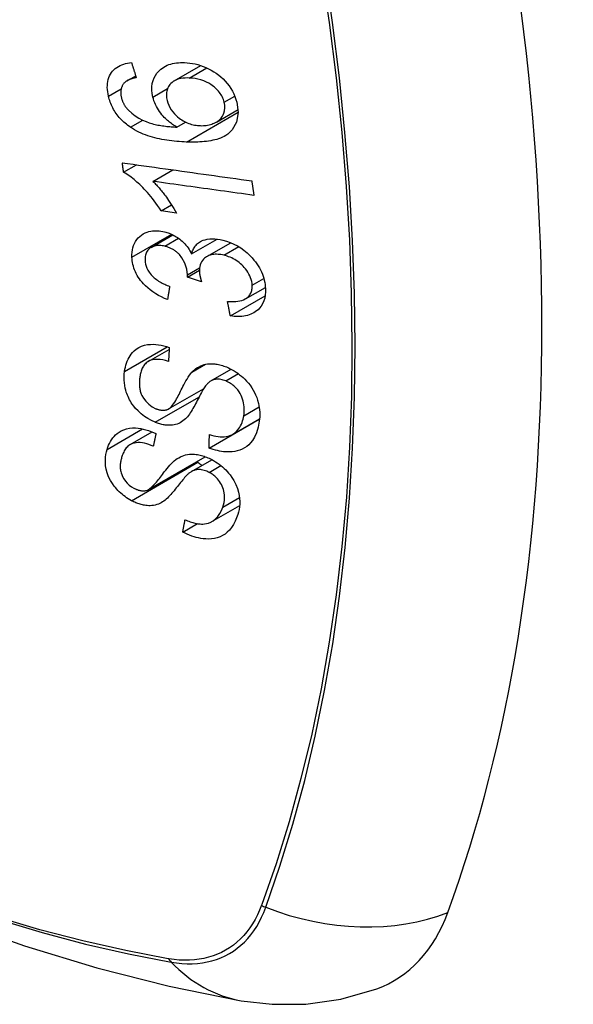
# Model space of a CAD drawing. Header units: inches. Extents: x 481 to 566.6, y 187.4 to 263.9.
# Tile 54 of 132: x 516.177 to 516.479, y 235.423 to 235.961. Entities that reach past the tile are written whole.
import ezdxf

# ---------------------------------------------------------------- set-up
doc = ezdxf.new("R2010")
doc.units = ezdxf.units.IN
doc.header["$MEASUREMENT"] = 0
doc.layers.add('Visible Edges(ANSI)', color=7, linetype='Continuous', lineweight=25)
doc.layers.add('Visible Tangent Edges(ANSI)', color=7, linetype='Continuous', lineweight=25)

msp = doc.modelspace()

# ---------------------------------------------------------------- linework, layer by layer
at = {"layer": 'Visible Edges(ANSI)'}
for p, q in [((516.26113, 235.92769), (516.27564, 235.93606)), ((516.23534, 235.92781), (516.24005, 235.93053)), ((516.2842, 235.90525), (516.29599, 235.91206)), ((516.26259, 235.90246), (516.26732, 235.90519)), ((516.23346, 235.87783), (516.2405, 235.8819)), ((516.2495, 235.87283), (516.26039, 235.87912)), ((516.25395, 235.85667), (516.25968, 235.85998)), ((516.26235, 235.85552), (516.25395, 235.85667)), ((516.24853, 235.83677), (516.26039, 235.84362)), ((516.2706, 235.83319), (516.28459, 235.84127)), ((516.27888, 235.83171), (516.29205, 235.83931)), ((516.26835, 235.82059), (516.27483, 235.82433)), ((516.27607, 235.81795), (516.26835, 235.82059)), ((516.30006, 235.80867), (516.31092, 235.81493)), ((516.29178, 235.79932), (516.31077, 235.81028)), ((516.24689, 235.77446), (516.25835, 235.78107)), ((516.28119, 235.76384), (516.29226, 235.77024)), ((516.25801, 235.7485), (516.27717, 235.75956)), ((516.28013, 235.72717), (516.30759, 235.74302)), ((516.29296, 235.7346), (516.30772, 235.74312)), ((516.30759, 235.74302), (516.30759, 235.74305)), ((516.3077, 235.74295), (516.30759, 235.74302)), ((516.23709, 235.72907), (516.24906, 235.73598)), ((516.24703, 235.70451), (516.2781, 235.72245)), ((516.27052, 235.71432), (516.28175, 235.7208)), ((516.28172, 235.68709), (516.29687, 235.69583)), ((516.26577, 235.68122), (516.27383, 235.68588))]:
    msp.add_line(p, q, dxfattribs=at)
at = {"layer": 'Visible Edges(ANSI)', "flags": 128}
for points in [[(516.22522, 235.91935), (516.22496, 235.92055), (516.22476, 235.92174), (516.22463, 235.92292), (516.22456, 235.92409), (516.22457, 235.92524), (516.22465, 235.92637), (516.22482, 235.92746), (516.22506, 235.92852), (516.22539, 235.92952), (516.22579, 235.93048), (516.22627, 235.93139), (516.22683, 235.93226), (516.22746, 235.93306), (516.22816, 235.9338), (516.22891, 235.93448), (516.22973, 235.93508), (516.23061, 235.93563), (516.23153, 235.9361), (516.2325, 235.93651), (516.2335, 235.93686), (516.23453, 235.93715), (516.23559, 235.93737), (516.23668, 235.93755), (516.23779, 235.93768)], [(516.23779, 235.93768), (516.23789, 235.93734), (516.238, 235.937), (516.23811, 235.93666), (516.23822, 235.93631), (516.23832, 235.93597), (516.23843, 235.93563), (516.23854, 235.93529), (516.23864, 235.93495), (516.23875, 235.93461), (516.23886, 235.93427), (516.23897, 235.93393), (516.23907, 235.93359), (516.23918, 235.93325), (516.23929, 235.93291), (516.2394, 235.93257), (516.2395, 235.93223), (516.23961, 235.93189), (516.23972, 235.93155), (516.23983, 235.93121), (516.23994, 235.93087), (516.24004, 235.93053), (516.24015, 235.93019), (516.24026, 235.92985), (516.24037, 235.92951)], [(516.24943, 235.91888), (516.24905, 235.92078), (516.24887, 235.92265), (516.24889, 235.92448), (516.24912, 235.92623), (516.24956, 235.9279), (516.25017, 235.92943), (516.2509, 235.93074), (516.25166, 235.93184), (516.2524, 235.93273), (516.2531, 235.93345), (516.25384, 235.93412), (516.25463, 235.93473), (516.25546, 235.93528), (516.25634, 235.93577), (516.25726, 235.93621), (516.25823, 235.93659), (516.25922, 235.93691), (516.26024, 235.93718), (516.26129, 235.93739), (516.26236, 235.93755), (516.26345, 235.93766), (516.26456, 235.93772), (516.26568, 235.93774), (516.26681, 235.93771)], [(516.26681, 235.93771), (516.26824, 235.93762), (516.26967, 235.93747), (516.27111, 235.93724), (516.27256, 235.93694), (516.27401, 235.93657), (516.27547, 235.93612), (516.27695, 235.93559), (516.27842, 235.93498), (516.27989, 235.9343), (516.28133, 235.93355), (516.28273, 235.93273), (516.28409, 235.93184), (516.2854, 235.93088), (516.28666, 235.92985), (516.28786, 235.92874), (516.28901, 235.92756), (516.2901, 235.92631), (516.29112, 235.92499), (516.29206, 235.92359), (516.29292, 235.92213), (516.29367, 235.92064), (516.29431, 235.91914), (516.29485, 235.91762), (516.29528, 235.91609)], [(516.24037, 235.92951), (516.24007, 235.92945), (516.23977, 235.92939), (516.23947, 235.92932), (516.23917, 235.92925), (516.23887, 235.92917), (516.23857, 235.92909), (516.23827, 235.92901), (516.23797, 235.92892), (516.23768, 235.92882), (516.23738, 235.92872), (516.2371, 235.92862), (516.23681, 235.92851), (516.23654, 235.9284), (516.23626, 235.92828), (516.236, 235.92815), (516.23573, 235.92802), (516.23548, 235.92789), (516.23523, 235.92774), (516.23498, 235.92759), (516.23474, 235.92743), (516.23451, 235.92726), (516.23428, 235.92708), (516.23407, 235.92689), (516.23387, 235.92669)], [(516.26936, 235.92928), (516.26819, 235.9293), (516.26703, 235.92926), (516.26589, 235.92916), (516.26478, 235.92899), (516.26371, 235.92874), (516.26268, 235.92841), (516.26171, 235.928), (516.2608, 235.92749), (516.25998, 235.9269), (516.25931, 235.9263), (516.25876, 235.92569), (516.25832, 235.92511), (516.25797, 235.92456), (516.25766, 235.92397), (516.2574, 235.92336), (516.25719, 235.92272), (516.25702, 235.92206), (516.25691, 235.92137), (516.25685, 235.92066), (516.25684, 235.91994), (516.25687, 235.9192), (516.25695, 235.91845), (516.25708, 235.9177), (516.25725, 235.91694)], [(516.23387, 235.92669), (516.23365, 235.92643), (516.23345, 235.92616), (516.23325, 235.92589), (516.23307, 235.92561), (516.2329, 235.92532), (516.23274, 235.92502), (516.23259, 235.92471), (516.23245, 235.9244), (516.23233, 235.92408), (516.23223, 235.92375), (516.23214, 235.92342), (516.23206, 235.92308), (516.232, 235.92273), (516.23195, 235.92238), (516.23191, 235.92202), (516.23189, 235.92165), (516.23188, 235.92128), (516.23189, 235.92091), (516.23191, 235.92053), (516.23195, 235.92014), (516.232, 235.91976), (516.23206, 235.91937), (516.23214, 235.91898), (516.23223, 235.9186)], [(516.28844, 235.91613), (516.28825, 235.91682), (516.28802, 235.9175), (516.28775, 235.91818), (516.28744, 235.91885), (516.28709, 235.91951), (516.28671, 235.92017), (516.28628, 235.92081), (516.28582, 235.92143), (516.28533, 235.92203), (516.28481, 235.92262), (516.28426, 235.92317), (516.28369, 235.92371), (516.2831, 235.92423), (516.2825, 235.92472), (516.28187, 235.9252), (516.28107, 235.92576), (516.28003, 235.92639), (516.27877, 235.92706), (516.27729, 235.92771), (516.2757, 235.92826), (516.2741, 235.92868), (516.27251, 235.92899), (516.27093, 235.92918), (516.26936, 235.92928)], [(516.23713, 235.90238), (516.23639, 235.9029), (516.23567, 235.90344), (516.23495, 235.904), (516.23426, 235.90458), (516.23358, 235.90518), (516.23291, 235.9058), (516.23227, 235.90645), (516.23164, 235.90711), (516.23105, 235.90778), (516.23047, 235.90848), (516.22993, 235.90918), (516.2294, 235.90991), (516.2289, 235.91065), (516.22843, 235.91141), (516.22799, 235.91217), (516.22757, 235.91295), (516.22718, 235.91373), (516.22682, 235.91452), (516.22649, 235.91532), (516.22619, 235.91612), (516.22591, 235.91692), (516.22565, 235.91773), (516.22543, 235.91854), (516.22522, 235.91935)], [(516.23223, 235.9186), (516.2323, 235.91829), (516.23239, 235.91798), (516.23248, 235.91767), (516.23258, 235.91736), (516.23269, 235.91705), (516.2328, 235.91674), (516.23293, 235.91644), (516.23306, 235.91614), (516.23319, 235.91583), (516.23334, 235.91553), (516.23349, 235.91523), (516.23366, 235.91494), (516.23383, 235.91464), (516.234, 235.91436), (516.23419, 235.91407), (516.23438, 235.91379), (516.23457, 235.91351), (516.23477, 235.91324), (516.23498, 235.91297), (516.2352, 235.9127), (516.23542, 235.91244), (516.23565, 235.91218), (516.23589, 235.91193), (516.23613, 235.91168)], [(516.26259, 235.90246), (516.26199, 235.90281), (516.26139, 235.90317), (516.2608, 235.90355), (516.26021, 235.90394), (516.25964, 235.90435), (516.25907, 235.90476), (516.25851, 235.90519), (516.25796, 235.90564), (516.25742, 235.9061), (516.25686, 235.90661), (516.25627, 235.90717), (516.25567, 235.90778), (516.25504, 235.90846), (516.25441, 235.90921), (516.25377, 235.91002), (516.25312, 235.91091), (516.25249, 235.91186), (516.2519, 235.91282), (516.25136, 235.9138), (516.25087, 235.9148), (516.25043, 235.91581), (516.25004, 235.91683), (516.24971, 235.91785), (516.24943, 235.91888)], [(516.25725, 235.91694), (516.25762, 235.91566), (516.25812, 235.91438), (516.25873, 235.91314), (516.25945, 235.91195), (516.26029, 235.91079), (516.2612, 235.90973), (516.26211, 235.90881), (516.26298, 235.90804), (516.26375, 235.90741), (516.26446, 235.90688), (516.26519, 235.90639), (516.26593, 235.90593), (516.26669, 235.90551), (516.26747, 235.90512), (516.26825, 235.90477), (516.26905, 235.90446), (516.26985, 235.90419), (516.27064, 235.90396), (516.27144, 235.90376), (516.27224, 235.9036), (516.27304, 235.90347), (516.27383, 235.90338), (516.27462, 235.90331), (516.2754, 235.90327)], [(516.29528, 235.91609), (516.29606, 235.91036), (516.2952, 235.90514), (516.29278, 235.90089), (516.29034, 235.89857), (516.28933, 235.8979), (516.2884, 235.89737), (516.28743, 235.8969), (516.28642, 235.89648), (516.28538, 235.89611), (516.28432, 235.89578), (516.28324, 235.8955), (516.28215, 235.89525), (516.28103, 235.89503), (516.27989, 235.89484), (516.27873, 235.89468), (516.27755, 235.89455), (516.27636, 235.89445), (516.27516, 235.89437), (516.27395, 235.89431), (516.27274, 235.89427), (516.27152, 235.89425), (516.27031, 235.89426), (516.2691, 235.89427), (516.2679, 235.89431)], [(516.2754, 235.90327), (516.27622, 235.90325), (516.27703, 235.90328), (516.27782, 235.90333), (516.2786, 235.90342), (516.27937, 235.90354), (516.28012, 235.90369), (516.28086, 235.90388), (516.28158, 235.9041), (516.28229, 235.90435), (516.28298, 235.90464), (516.28366, 235.90496), (516.28433, 235.90533), (516.28497, 235.90574), (516.28558, 235.9062), (516.28615, 235.90671), (516.28668, 235.90727), (516.28715, 235.90787), (516.28757, 235.90852), (516.28793, 235.90921), (516.2883, 235.91015), (516.28863, 235.91141), (516.2888, 235.91292), (516.28874, 235.9145), (516.28844, 235.91613)], [(516.23613, 235.91168), (516.23788, 235.91005), (516.23978, 235.90861), (516.24178, 235.90736), (516.24385, 235.90629), (516.24579, 235.90545), (516.24748, 235.90483), (516.24886, 235.9044), (516.24983, 235.90414), (516.25062, 235.90394), (516.25141, 235.90377), (516.2522, 235.9036), (516.25301, 235.90345), (516.25382, 235.90331), (516.25463, 235.90319), (516.25545, 235.90307), (516.25626, 235.90297), (516.25707, 235.90287), (516.25788, 235.90279), (516.25869, 235.90271), (516.25949, 235.90265), (516.26028, 235.90259), (516.26106, 235.90254), (516.26183, 235.90249), (516.26259, 235.90246)], [(516.2679, 235.89431), (516.26655, 235.89436), (516.2652, 235.89443), (516.26385, 235.89452), (516.26249, 235.89463), (516.26113, 235.89475), (516.25978, 235.8949), (516.25843, 235.89507), (516.25708, 235.89526), (516.25574, 235.89548), (516.25441, 235.89572), (516.25308, 235.89598), (516.25177, 235.89628), (516.25047, 235.8966), (516.24919, 235.89694), (516.24792, 235.89732), (516.24666, 235.89773), (516.24543, 235.89817), (516.24421, 235.89864), (516.243, 235.89915), (516.24179, 235.8997), (516.2406, 235.9003), (516.23943, 235.90094), (516.23827, 235.90164), (516.23713, 235.90238)], [(516.23273, 235.88298), (516.23565, 235.88257), (516.23859, 235.88216), (516.24153, 235.88175), (516.24447, 235.88134), (516.24742, 235.88093), (516.25037, 235.88052), (516.25333, 235.8801), (516.25629, 235.87969), (516.25925, 235.87928), (516.26222, 235.87886), (516.26518, 235.87845), (516.26814, 235.87804), (516.27111, 235.87762), (516.27407, 235.87721), (516.27703, 235.8768), (516.27998, 235.87639), (516.28293, 235.87597), (516.28588, 235.87556), (516.28883, 235.87515), (516.29176, 235.87474), (516.29469, 235.87434), (516.29762, 235.87393), (516.30053, 235.87352), (516.30344, 235.87312)], [(516.23346, 235.87783), (516.23342, 235.87804), (516.23339, 235.87826), (516.23336, 235.87847), (516.23333, 235.87868), (516.2333, 235.8789), (516.23327, 235.87911), (516.23324, 235.87933), (516.23321, 235.87954), (516.23318, 235.87976), (516.23315, 235.87997), (516.23312, 235.88019), (516.23309, 235.8804), (516.23306, 235.88062), (516.23303, 235.88083), (516.233, 235.88105), (516.23297, 235.88126), (516.23294, 235.88148), (516.23291, 235.88169), (516.23288, 235.88191), (516.23285, 235.88212), (516.23282, 235.88234), (516.23279, 235.88255), (516.23276, 235.88277), (516.23273, 235.88298)], [(516.25395, 235.85667), (516.253, 235.85816), (516.25205, 235.85957), (516.2511, 235.86092), (516.25016, 235.86221), (516.24923, 235.86343), (516.2483, 235.86458), (516.24738, 235.86568), (516.24648, 235.86672), (516.24559, 235.8677), (516.24473, 235.86862), (516.24388, 235.86949), (516.24305, 235.87031), (516.24225, 235.87108), (516.24147, 235.87181), (516.24073, 235.87248), (516.23997, 235.87315), (516.2392, 235.8738), (516.23842, 235.87444), (516.23762, 235.87506), (516.23681, 235.87567), (516.23598, 235.87625), (516.23515, 235.8768), (516.23431, 235.87733), (516.23346, 235.87783)], [(516.30465, 235.86518), (516.30237, 235.8655), (516.30008, 235.86582), (516.29779, 235.86613), (516.2955, 235.86645), (516.29321, 235.86677), (516.29091, 235.86709), (516.28861, 235.86741), (516.28631, 235.86772), (516.28401, 235.86804), (516.28171, 235.86836), (516.2794, 235.86868), (516.2771, 235.869), (516.27479, 235.86932), (516.27249, 235.86964), (516.27018, 235.86996), (516.26788, 235.87028), (516.26557, 235.8706), (516.26327, 235.87092), (516.26097, 235.87124), (516.25867, 235.87156), (516.25637, 235.87188), (516.25408, 235.8722), (516.25179, 235.87251), (516.2495, 235.87283)], [(516.2495, 235.87283), (516.24999, 235.87235), (516.25047, 235.87186), (516.25095, 235.87136), (516.25142, 235.87085), (516.25188, 235.87034), (516.25235, 235.86981), (516.2528, 235.86929), (516.25325, 235.86875), (516.25369, 235.86822), (516.25413, 235.86768), (516.25456, 235.86714), (516.25498, 235.8666), (516.25539, 235.86606), (516.2558, 235.86552), (516.25626, 235.8649), (516.2568, 235.86416), (516.25741, 235.86332), (516.25807, 235.86237), (516.25878, 235.86135), (516.2595, 235.86026), (516.26024, 235.85912), (516.26097, 235.85794), (516.26167, 235.85673), (516.26235, 235.85552)], [(516.30344, 235.87312), (516.30349, 235.87279), (516.30354, 235.87246), (516.30359, 235.87213), (516.30364, 235.87179), (516.30369, 235.87146), (516.30374, 235.87113), (516.30379, 235.8708), (516.30384, 235.87047), (516.30389, 235.87014), (516.30394, 235.86981), (516.30399, 235.86948), (516.30404, 235.86915), (516.30409, 235.86882), (516.30414, 235.86849), (516.30419, 235.86816), (516.30424, 235.86783), (516.30429, 235.8675), (516.30434, 235.86716), (516.3044, 235.86683), (516.30445, 235.8665), (516.3045, 235.86617), (516.30455, 235.86584), (516.3046, 235.86551), (516.30465, 235.86518)], [(516.23799, 235.83139), (516.23797, 235.83274), (516.23806, 235.83407), (516.23824, 235.83535), (516.23852, 235.83659), (516.2389, 235.83778), (516.23939, 235.83892), (516.23997, 235.84), (516.24065, 235.841), (516.24141, 235.84193), (516.24226, 235.84277), (516.2432, 235.84352), (516.24423, 235.84416), (516.24527, 235.84468), (516.24631, 235.84507), (516.24732, 235.84537), (516.24829, 235.84558), (516.2492, 235.84572), (516.25011, 235.84581), (516.25102, 235.84585), (516.25195, 235.84584), (516.25289, 235.84578), (516.25385, 235.84567), (516.25481, 235.84551), (516.25579, 235.8453)], [(516.25579, 235.8453), (516.25645, 235.84513), (516.2571, 235.84494), (516.25776, 235.84472), (516.25841, 235.84449), (516.25906, 235.84423), (516.2597, 235.84395), (516.26034, 235.84364), (516.26097, 235.84331), (516.2616, 235.84296), (516.26221, 235.84259), (516.26283, 235.84218), (516.26348, 235.84174), (516.26414, 235.84124), (516.26481, 235.84069), (516.26549, 235.8401), (516.26617, 235.83944), (516.26684, 235.83873), (516.26749, 235.83799), (516.2681, 235.83723), (516.26867, 235.83646), (516.2692, 235.83566), (516.2697, 235.83485), (516.27017, 235.83403), (516.2706, 235.83319)], [(516.2706, 235.83319), (516.27076, 235.8338), (516.27094, 235.83439), (516.27116, 235.83496), (516.27139, 235.83552), (516.27166, 235.83606), (516.27195, 235.83658), (516.27228, 235.83709), (516.27264, 235.83757), (516.27302, 235.83803), (516.27344, 235.83846), (516.27388, 235.83886), (516.27435, 235.83923), (516.27485, 235.83958), (516.2754, 235.83991), (516.2761, 235.84027), (516.27696, 235.84063), (516.27798, 235.84095), (516.27918, 235.84122), (516.28053, 235.84139), (516.28192, 235.84144), (516.28335, 235.84139), (516.2848, 235.84124), (516.28627, 235.841), (516.28775, 235.84068)], [(516.28775, 235.84068), (516.28974, 235.84014), (516.29172, 235.83944), (516.29368, 235.8386), (516.2956, 235.8376), (516.29745, 235.83646), (516.29923, 235.83518), (516.3009, 235.8338), (516.30237, 235.83242), (516.30363, 235.83109), (516.30469, 235.82987), (516.30554, 235.8288), (516.3063, 235.82775), (516.30701, 235.82668), (516.30766, 235.82559), (516.30826, 235.82448), (516.30879, 235.82335), (516.30927, 235.82222), (516.30969, 235.82108), (516.31004, 235.81994), (516.31033, 235.8188), (516.31057, 235.81767), (516.31075, 235.81653), (516.31088, 235.81541), (516.31095, 235.81429)], [(516.25592, 235.8374), (516.25519, 235.83756), (516.25446, 235.83769), (516.25373, 235.83777), (516.25302, 235.83781), (516.25231, 235.83781), (516.25163, 235.83776), (516.25097, 235.83766), (516.25033, 235.83752), (516.24971, 235.83732), (516.24912, 235.83708), (516.24856, 235.83679), (516.24803, 235.83646), (516.24753, 235.83608), (516.24708, 235.83566), (516.24668, 235.83521), (516.24632, 235.83473), (516.24601, 235.8342), (516.24575, 235.83365), (516.24554, 235.83306), (516.24538, 235.83245), (516.24526, 235.83182), (516.24519, 235.83117), (516.24516, 235.8305), (516.24518, 235.82982)], [(516.2684, 235.8218), (516.26795, 235.82496), (516.26686, 235.82812), (516.26525, 235.83105), (516.26393, 235.8328), (516.26343, 235.83334), (516.2631, 235.83367), (516.26276, 235.83399), (516.26241, 235.83429), (516.26205, 235.83458), (516.26168, 235.83485), (516.2613, 235.83512), (516.26091, 235.83537), (516.26051, 235.83561), (516.26011, 235.83584), (516.2597, 235.83605), (516.25929, 235.83625), (516.25887, 235.83643), (516.25846, 235.83661), (516.25804, 235.83677), (516.25761, 235.83692), (516.25719, 235.83706), (516.25677, 235.83718), (516.25634, 235.8373), (516.25592, 235.8374)], [(516.28822, 235.83248), (516.28742, 235.83266), (516.28663, 235.8328), (516.28584, 235.83291), (516.28506, 235.83297), (516.28429, 235.833), (516.28354, 235.83299), (516.28279, 235.83294), (516.28206, 235.83284), (516.28136, 235.83269), (516.28068, 235.8325), (516.28003, 235.83227), (516.27941, 235.83199), (516.27882, 235.83167), (516.27823, 235.83129), (516.27763, 235.83084), (516.27705, 235.83029), (516.27649, 235.82965), (516.276, 235.82892), (516.27559, 235.82814), (516.27528, 235.8273), (516.27504, 235.82641), (516.2749, 235.82549), (516.27483, 235.82453), (516.27484, 235.82355)], [(516.25745, 235.80824), (516.25581, 235.80893), (516.25418, 235.80969), (516.25257, 235.81052), (516.251, 235.81143), (516.24947, 235.81243), (516.24798, 235.81351), (516.24661, 235.81463), (516.24542, 235.81573), (516.24439, 235.81678), (516.24351, 235.81778), (516.24276, 235.8187), (516.24208, 235.81962), (516.24146, 235.82055), (516.24088, 235.8215), (516.24035, 235.82247), (516.23988, 235.82346), (516.23946, 235.82445), (516.23909, 235.82544), (516.23878, 235.82644), (516.23852, 235.82744), (516.23832, 235.82843), (516.23816, 235.82943), (516.23805, 235.83041), (516.23799, 235.83139)], [(516.24518, 235.82982), (516.24527, 235.82873), (516.24548, 235.82761), (516.24579, 235.8265), (516.24622, 235.8254), (516.24678, 235.82431), (516.24739, 235.82332), (516.24801, 235.82248), (516.24859, 235.82179), (516.2491, 235.82123), (516.24963, 235.8207), (516.25019, 235.8202), (516.25076, 235.81972), (516.25136, 235.81926), (516.25197, 235.81882), (516.2526, 235.8184), (516.25324, 235.81801), (516.2539, 235.81763), (516.25456, 235.81727), (516.25523, 235.81693), (516.25591, 235.81661), (516.25659, 235.81631), (516.25727, 235.81602), (516.25795, 235.81575), (516.25863, 235.81549)], [(516.3037, 235.81606), (516.30362, 235.81708), (516.30346, 235.81811), (516.30321, 235.81914), (516.30287, 235.82018), (516.30246, 235.82119), (516.30196, 235.8222), (516.30137, 235.8232), (516.30073, 235.82414), (516.30005, 235.82502), (516.29937, 235.82582), (516.29869, 235.82654), (516.29801, 235.82722), (516.29729, 235.82786), (516.29656, 235.82847), (516.2958, 235.82904), (516.29501, 235.82959), (516.29419, 235.83009), (516.29336, 235.83055), (516.29252, 235.83098), (516.29168, 235.83135), (516.29082, 235.83169), (516.28996, 235.83199), (516.28909, 235.83225), (516.28822, 235.83248)], [(516.26835, 235.82059), (516.26835, 235.82064), (516.26836, 235.82069), (516.26836, 235.82074), (516.26837, 235.82079), (516.26837, 235.82084), (516.26837, 235.82089), (516.26838, 235.82094), (516.26838, 235.82099), (516.26838, 235.82104), (516.26839, 235.82109), (516.26839, 235.82114), (516.26839, 235.82119), (516.26839, 235.82124), (516.2684, 235.8213), (516.2684, 235.82134), (516.2684, 235.82139), (516.2684, 235.82144), (516.2684, 235.82149), (516.2684, 235.82154), (516.2684, 235.82159), (516.2684, 235.82165), (516.2684, 235.8217), (516.2684, 235.82175), (516.2684, 235.8218)], [(516.27484, 235.82355), (516.27486, 235.82333), (516.27487, 235.82311), (516.2749, 235.82288), (516.27492, 235.82266), (516.27495, 235.82243), (516.27499, 235.8222), (516.27502, 235.82197), (516.27507, 235.82174), (516.27511, 235.8215), (516.27516, 235.82127), (516.27521, 235.82103), (516.27526, 235.82079), (516.27532, 235.82055), (516.27538, 235.82031), (516.27544, 235.82007), (516.27551, 235.81983), (516.27557, 235.81959), (516.27564, 235.81935), (516.27571, 235.81912), (516.27578, 235.81888), (516.27585, 235.81864), (516.27592, 235.81841), (516.276, 235.81818), (516.27607, 235.81795)], [(516.25863, 235.81549), (516.25858, 235.81519), (516.25853, 235.81489), (516.25848, 235.81458), (516.25843, 235.81428), (516.25838, 235.81398), (516.25833, 235.81368), (516.25828, 235.81338), (516.25823, 235.81307), (516.25818, 235.81277), (516.25813, 235.81247), (516.25809, 235.81217), (516.25804, 235.81187), (516.25799, 235.81156), (516.25794, 235.81126), (516.25789, 235.81096), (516.25784, 235.81066), (516.25779, 235.81036), (516.25774, 235.81005), (516.25769, 235.80975), (516.25765, 235.80945), (516.2576, 235.80915), (516.25755, 235.80885), (516.2575, 235.80855), (516.25745, 235.80824)], [(516.29023, 235.80722), (516.29139, 235.80716), (516.29256, 235.80714), (516.29371, 235.80717), (516.29484, 235.80724), (516.29594, 235.80737), (516.29701, 235.80756), (516.29805, 235.80782), (516.29904, 235.80817), (516.29994, 235.8086), (516.30068, 235.80906), (516.30127, 235.80953), (516.30172, 235.80998), (516.30208, 235.81039), (516.3024, 235.81081), (516.30268, 235.81125), (516.30292, 235.81171), (516.30313, 235.81219), (516.30331, 235.81269), (516.30346, 235.81322), (516.30357, 235.81376), (516.30365, 235.81432), (516.3037, 235.81489), (516.30372, 235.81547), (516.3037, 235.81606)], [(516.31095, 235.81429), (516.31097, 235.8125), (516.31083, 235.81076), (516.31053, 235.80909), (516.31006, 235.8075), (516.3094, 235.80601), (516.3086, 235.80469), (516.30775, 235.80361), (516.30689, 235.80274), (516.30609, 235.80207), (516.30535, 235.80153), (516.30457, 235.80105), (516.30375, 235.80061), (516.3029, 235.80022), (516.30201, 235.79989), (516.30109, 235.7996), (516.30013, 235.79937), (516.29914, 235.7992), (516.29814, 235.79907), (516.29712, 235.799), (516.29608, 235.79897), (516.29502, 235.79899), (516.29395, 235.79906), (516.29287, 235.79917), (516.29178, 235.79932)], [(516.29178, 235.79932), (516.29171, 235.79965), (516.29165, 235.79998), (516.29158, 235.80031), (516.29152, 235.80063), (516.29145, 235.80096), (516.29139, 235.80129), (516.29132, 235.80162), (516.29126, 235.80195), (516.2912, 235.80228), (516.29113, 235.80261), (516.29107, 235.80294), (516.291, 235.80327), (516.29094, 235.8036), (516.29087, 235.80392), (516.29081, 235.80425), (516.29074, 235.80458), (516.29068, 235.80491), (516.29062, 235.80524), (516.29055, 235.80557), (516.29049, 235.8059), (516.29042, 235.80623), (516.29036, 235.80656), (516.2903, 235.80689), (516.29023, 235.80722)], [(516.23401, 235.76901), (516.2342, 235.77018), (516.23444, 235.77132), (516.23472, 235.77244), (516.23506, 235.77353), (516.23546, 235.7746), (516.23591, 235.77563), (516.23642, 235.77662), (516.23699, 235.77757), (516.23763, 235.77848), (516.23835, 235.77937), (516.23925, 235.78029), (516.24036, 235.78121), (516.24169, 235.78207), (516.24326, 235.7828), (516.24489, 235.78332), (516.24651, 235.78364), (516.24809, 235.7838), (516.24958, 235.78383), (516.25102, 235.78376), (516.25248, 235.78359), (516.25395, 235.78334), (516.25542, 235.78299), (516.25691, 235.78256), (516.25841, 235.78205)], [(516.25841, 235.78205), (516.25839, 235.78174), (516.25837, 235.78143), (516.25835, 235.78111), (516.25833, 235.7808), (516.25832, 235.78048), (516.2583, 235.78017), (516.25828, 235.77986), (516.25826, 235.77954), (516.25824, 235.77923), (516.25823, 235.77892), (516.25821, 235.7786), (516.25819, 235.77829), (516.25817, 235.77798), (516.25816, 235.77766), (516.25814, 235.77735), (516.25812, 235.77704), (516.2581, 235.77672), (516.25809, 235.77641), (516.25807, 235.7761), (516.25805, 235.77578), (516.25804, 235.77547), (516.25802, 235.77516), (516.258, 235.77484), (516.25799, 235.77453)], [(515.68352, 235.77587), (515.71932, 235.74171), (515.75569, 235.70895), (515.79257, 235.67763), (515.82992, 235.64782), (515.86768, 235.61955), (515.90581, 235.59289), (515.94427, 235.56789), (515.98301, 235.54458), (516.02198, 235.52303), (516.06114, 235.50328), (516.10045, 235.48537), (516.13987, 235.46936), (516.17934, 235.45529), (516.21884, 235.44323), (516.2583, 235.43321), (516.29768, 235.42531)], [(516.25799, 235.77453), (516.25643, 235.77497), (516.25488, 235.77531), (516.25335, 235.77553), (516.25185, 235.77562), (516.25041, 235.77555), (516.24905, 235.77531), (516.24786, 235.77493), (516.24693, 235.77448), (516.24626, 235.77405), (516.24578, 235.77366), (516.24534, 235.77325), (516.24494, 235.77281), (516.24457, 235.77234), (516.24424, 235.77185), (516.24393, 235.77133), (516.24366, 235.77079), (516.24341, 235.77024), (516.24319, 235.76967), (516.24299, 235.76908), (516.24281, 235.76848), (516.24266, 235.76788), (516.24253, 235.76726), (516.24241, 235.76664), (516.24231, 235.76602)], [(516.25078, 235.74122), (516.24874, 235.74213), (516.24676, 235.74323), (516.24484, 235.74449), (516.24303, 235.74591), (516.24136, 235.74742), (516.24001, 235.74884), (516.23897, 235.75008), (516.23822, 235.7511), (516.23766, 235.75192), (516.23716, 235.75274), (516.2367, 235.75356), (516.23628, 235.7544), (516.23589, 235.75524), (516.23554, 235.75608), (516.23523, 235.75693), (516.23494, 235.75778), (516.23466, 235.75877), (516.23437, 235.75993), (516.23411, 235.76125), (516.23391, 235.76273), (516.23378, 235.76433), (516.23376, 235.76592), (516.23384, 235.76748), (516.23401, 235.76901)], [(516.25771, 235.74834), (516.25832, 235.7487), (516.25894, 235.7492), (516.25956, 235.74983), (516.26018, 235.75056), (516.26078, 235.75138), (516.26136, 235.75224), (516.2619, 235.75312), (516.2624, 235.75398), (516.26286, 235.75482), (516.2633, 235.75565), (516.26372, 235.75648), (516.26414, 235.75731), (516.26455, 235.75815), (516.26498, 235.75901), (516.26541, 235.75989), (516.26588, 235.76081), (516.26637, 235.76176), (516.26691, 235.76275), (516.26749, 235.7638), (516.26811, 235.76486), (516.26877, 235.76591), (516.26943, 235.7669), (516.27011, 235.76781), (516.27078, 235.7686)], [(516.27078, 235.7686), (516.27147, 235.76929), (516.2722, 235.76995), (516.27298, 235.77056), (516.2738, 235.77112), (516.27467, 235.77162), (516.27558, 235.77207), (516.27654, 235.77245), (516.27752, 235.77275), (516.27846, 235.77296), (516.27937, 235.7731), (516.28023, 235.77318), (516.28105, 235.77321), (516.28181, 235.77321), (516.28251, 235.77317), (516.28321, 235.77311), (516.28391, 235.77302), (516.28462, 235.77291), (516.28532, 235.77277), (516.28603, 235.77261), (516.28674, 235.77242), (516.28745, 235.77221), (516.28817, 235.77198), (516.28888, 235.77173), (516.2896, 235.77145)], [(516.2896, 235.77145), (516.29068, 235.771), (516.29176, 235.77049), (516.29282, 235.76993), (516.29387, 235.76933), (516.29489, 235.76868), (516.29589, 235.76799), (516.29686, 235.76725), (516.2978, 235.76648), (516.29874, 235.76566), (516.29969, 235.76475), (516.30066, 235.76374), (516.30162, 235.76264), (516.30256, 235.76144), (516.30346, 235.76015), (516.30426, 235.75884), (516.30498, 235.75751), (516.30561, 235.75615), (516.30616, 235.75479), (516.30666, 235.75332), (516.30717, 235.75146), (516.30759, 235.74923), (516.30782, 235.74672), (516.3078, 235.74424), (516.30755, 235.74184)], [(516.24231, 235.76602), (516.24225, 235.76552), (516.24219, 235.76503), (516.24214, 235.76453), (516.2421, 235.76402), (516.24207, 235.76352), (516.24206, 235.76301), (516.24205, 235.76249), (516.24206, 235.76197), (516.24209, 235.76145), (516.24212, 235.76092), (516.24218, 235.76039), (516.24225, 235.75985), (516.24234, 235.75931), (516.24245, 235.75878), (516.24258, 235.75823), (516.24274, 235.75769), (516.24292, 235.75715), (516.24313, 235.75661), (516.24346, 235.75588), (516.24424, 235.75448), (516.24556, 235.7527), (516.24718, 235.75105), (516.24907, 235.74968), (516.2511, 235.74867)], [(516.28926, 235.76384), (516.28859, 235.76408), (516.28792, 235.7643), (516.28725, 235.76448), (516.28659, 235.76462), (516.28593, 235.76471), (516.28528, 235.76477), (516.28464, 235.76477), (516.28404, 235.76474), (516.2835, 235.76467), (516.28299, 235.76457), (516.28253, 235.76444), (516.2821, 235.76429), (516.2817, 235.76411), (516.28132, 235.76392), (516.28095, 235.7637), (516.2806, 235.76347), (516.28026, 235.76321), (516.27993, 235.76294), (516.27962, 235.76266), (516.27931, 235.76237), (516.27902, 235.76206), (516.27875, 235.76175), (516.27848, 235.76143), (516.27823, 235.76111)], [(516.29914, 235.74483), (516.29926, 235.74578), (516.29934, 235.74675), (516.29938, 235.74774), (516.29936, 235.74873), (516.2993, 235.74975), (516.29918, 235.75077), (516.29901, 235.7518), (516.29877, 235.75284), (516.29847, 235.75387), (516.29811, 235.75491), (516.29767, 235.75594), (516.29715, 235.75695), (516.29655, 235.75795), (516.29586, 235.75889), (516.29515, 235.75973), (516.29445, 235.76046), (516.29377, 235.76108), (516.29314, 235.7616), (516.29253, 235.76206), (516.2919, 235.76248), (516.29126, 235.76287), (516.29061, 235.76322), (516.28994, 235.76355), (516.28926, 235.76384)], [(516.27823, 235.76111), (516.2779, 235.76067), (516.27755, 235.76015), (516.27718, 235.75956), (516.2768, 235.7589), (516.27639, 235.75819), (516.27598, 235.75744), (516.27555, 235.75663), (516.2751, 235.7558), (516.27465, 235.75494), (516.27419, 235.75405), (516.27372, 235.75316), (516.27325, 235.75226), (516.27278, 235.75137), (516.2723, 235.75048), (516.27182, 235.74961), (516.27135, 235.74877), (516.27087, 235.74796), (516.2704, 235.74718), (516.2699, 235.74641), (516.26939, 235.74565), (516.26886, 235.74492), (516.26832, 235.74424), (516.26777, 235.74362), (516.26721, 235.74307)], [(516.2511, 235.74867), (516.2514, 235.74855), (516.25169, 235.74845), (516.25199, 235.74835), (516.25228, 235.74825), (516.25258, 235.74817), (516.25288, 235.74809), (516.25317, 235.74802), (516.25346, 235.74796), (516.25376, 235.74791), (516.25405, 235.74787), (516.25433, 235.74784), (516.25462, 235.74782), (516.2549, 235.74781), (516.25518, 235.74781), (516.25546, 235.74782), (516.25573, 235.74784), (516.25599, 235.74787), (516.25625, 235.74791), (516.25651, 235.74796), (516.25676, 235.74802), (516.257, 235.74808), (516.25724, 235.74816), (516.25748, 235.74825), (516.25771, 235.74834)], [(516.26721, 235.74307), (516.26656, 235.7425), (516.26588, 235.74196), (516.26515, 235.74147), (516.26439, 235.74103), (516.26358, 235.74064), (516.26274, 235.7403), (516.26185, 235.74003), (516.26099, 235.73983), (516.26016, 235.7397), (516.25937, 235.73963), (516.25864, 235.7396), (516.25797, 235.7396), (516.25736, 235.73963), (516.25677, 235.73968), (516.25618, 235.73975), (516.25559, 235.73983), (516.25499, 235.73994), (516.2544, 235.74007), (516.2538, 235.74021), (516.2532, 235.74038), (516.2526, 235.74056), (516.25199, 235.74076), (516.25139, 235.74098), (516.25078, 235.74122)], [(516.30755, 235.74184), (516.30691, 235.73854), (516.30598, 235.73548), (516.30491, 235.73306), (516.30383, 235.73126), (516.30282, 235.72996), (516.30184, 235.72895), (516.30076, 235.72804), (516.29958, 235.72725), (516.2983, 235.72657), (516.29692, 235.72601), (516.29552, 235.7256), (516.29414, 235.72531), (516.2928, 235.72514), (516.29152, 235.72506), (516.29034, 235.72505), (516.28922, 235.72509), (516.28811, 235.72518), (516.28698, 235.72533), (516.28585, 235.72552), (516.28472, 235.72576), (516.28358, 235.72605), (516.28243, 235.72638), (516.28128, 235.72675), (516.28013, 235.72717)], [(516.28036, 235.73455), (516.28153, 235.73422), (516.2827, 235.73393), (516.28388, 235.73368), (516.28505, 235.73349), (516.2862, 235.73336), (516.28733, 235.7333), (516.28843, 235.73332), (516.2895, 235.73342), (516.29055, 235.73362), (516.29158, 235.73395), (516.29259, 235.7344), (516.29354, 235.73496), (516.29439, 235.7356), (516.29516, 235.7363), (516.29583, 235.73703), (516.29642, 235.73777), (516.29694, 235.73854), (516.29741, 235.73934), (516.29782, 235.74019), (516.29818, 235.74106), (516.29849, 235.74196), (516.29875, 235.7429), (516.29897, 235.74385), (516.29914, 235.74483)], [(516.22444, 235.72645), (516.22481, 235.72757), (516.22524, 235.72866), (516.22573, 235.72972), (516.22627, 235.73075), (516.22687, 235.73172), (516.22754, 235.73266), (516.22827, 235.73354), (516.22907, 235.73437), (516.22995, 235.73514), (516.23097, 235.73589), (516.23215, 235.73659), (516.2335, 235.73721), (516.23504, 235.7377), (516.23669, 235.73802), (516.23832, 235.73816), (516.2399, 235.73816), (516.24141, 235.73804), (516.24282, 235.73784), (516.2442, 235.73757), (516.24559, 235.73721), (516.24698, 235.73678), (516.24836, 235.73627), (516.24975, 235.73569), (516.25113, 235.73504)], [(516.25113, 235.73504), (516.25107, 235.73475), (516.25101, 235.73447), (516.25095, 235.73418), (516.25088, 235.73389), (516.25082, 235.7336), (516.25076, 235.73332), (516.2507, 235.73303), (516.25064, 235.73274), (516.25058, 235.73245), (516.25052, 235.73216), (516.25046, 235.73188), (516.2504, 235.73159), (516.25034, 235.7313), (516.25028, 235.73101), (516.25022, 235.73073), (516.25016, 235.73044), (516.2501, 235.73015), (516.25004, 235.72986), (516.24998, 235.72958), (516.24992, 235.72929), (516.24986, 235.729), (516.2498, 235.72871), (516.24974, 235.72843), (516.24968, 235.72814)], [(516.28013, 235.72717), (516.28014, 235.72748), (516.28015, 235.72778), (516.28016, 235.72809), (516.28017, 235.7284), (516.28018, 235.72871), (516.28019, 235.72901), (516.2802, 235.72932), (516.2802, 235.72963), (516.28021, 235.72994), (516.28022, 235.73024), (516.28023, 235.73055), (516.28024, 235.73086), (516.28025, 235.73117), (516.28026, 235.73147), (516.28027, 235.73178), (516.28028, 235.73209), (516.28029, 235.7324), (516.2803, 235.7327), (516.28031, 235.73301), (516.28032, 235.73332), (516.28033, 235.73363), (516.28034, 235.73394), (516.28035, 235.73424), (516.28036, 235.73455)], [(516.23776, 235.69843), (516.23686, 235.69893), (516.23598, 235.69946), (516.23512, 235.70002), (516.23427, 235.70062), (516.23344, 235.70124), (516.23263, 235.7019), (516.23185, 235.70258), (516.23109, 235.70329), (516.23036, 235.70402), (516.22966, 235.70477), (516.22898, 235.70554), (516.22826, 235.70643), (516.22731, 235.70772), (516.22625, 235.70943), (516.22523, 235.7115), (516.22446, 235.7136), (516.22394, 235.71558), (516.22364, 235.71741), (516.2235, 235.71905), (516.22348, 235.72061), (516.22357, 235.72213), (516.22376, 235.72361), (516.22405, 235.72506), (516.22444, 235.72645)], [(516.24968, 235.72814), (516.24849, 235.72863), (516.24729, 235.72907), (516.2461, 235.72945), (516.2449, 235.72976), (516.24372, 235.72998), (516.24256, 235.73012), (516.24144, 235.73016), (516.24035, 235.73009), (516.23932, 235.72992), (516.2384, 235.72967), (516.23761, 235.72934), (516.23694, 235.72898), (516.23637, 235.7286), (516.23585, 235.72818), (516.23537, 235.72772), (516.23492, 235.72723), (516.23452, 235.72671), (516.23414, 235.72616), (516.2338, 235.72559), (516.23349, 235.725), (516.23321, 235.7244), (516.23295, 235.72378), (516.23271, 235.72314), (516.2325, 235.7225)], [(516.2325, 235.7225), (516.23235, 235.722), (516.23221, 235.72149), (516.23208, 235.72098), (516.23197, 235.72047), (516.23187, 235.71994), (516.23178, 235.71941), (516.23171, 235.71888), (516.23165, 235.71833), (516.23162, 235.71778), (516.2316, 235.71722), (516.23161, 235.71666), (516.23164, 235.71608), (516.2317, 235.7155), (516.23178, 235.71491), (516.2319, 235.71431), (516.2321, 235.71358), (516.23242, 235.71267), (516.23291, 235.71158), (516.23361, 235.71036), (516.23446, 235.70915), (516.23545, 235.708), (516.23658, 235.70695), (516.2378, 235.70603), (516.23911, 235.70525)], [(516.24581, 235.70399), (516.24647, 235.70422), (516.24716, 235.70459), (516.24787, 235.70507), (516.2486, 235.70565), (516.24932, 235.70631), (516.25002, 235.70702), (516.2507, 235.70775), (516.25135, 235.70849), (516.25195, 235.70921), (516.25252, 235.70992), (516.25307, 235.71063), (516.25361, 235.71135), (516.25415, 235.71207), (516.2547, 235.71281), (516.25527, 235.71356), (516.25587, 235.71434), (516.2565, 235.71514), (516.25718, 235.71598), (516.25792, 235.71686), (516.2587, 235.71775), (516.25951, 235.71863), (516.26034, 235.71946), (516.26116, 235.72022), (516.26195, 235.72086)], [(516.26195, 235.72086), (516.26275, 235.7214), (516.26359, 235.7219), (516.26447, 235.72235), (516.26538, 235.72275), (516.26633, 235.7231), (516.26733, 235.72339), (516.26836, 235.72361), (516.2694, 235.72375), (516.27038, 235.72382), (516.27133, 235.72382), (516.27222, 235.72378), (516.27306, 235.7237), (516.27383, 235.72359), (516.27455, 235.72346), (516.27526, 235.7233), (516.27597, 235.72313), (516.27669, 235.72292), (516.27739, 235.7227), (516.2781, 235.72245), (516.27881, 235.72217), (516.27951, 235.72188), (516.28022, 235.72156), (516.28092, 235.72123), (516.28162, 235.72087)], [(516.27405, 235.71938), (516.27403, 235.7194), (516.27401, 235.71942), (516.27399, 235.71944), (516.27397, 235.71946), (516.27395, 235.71947), (516.27393, 235.71949), (516.27391, 235.71951), (516.27389, 235.71953), (516.27387, 235.71955), (516.27385, 235.71957), (516.27383, 235.71959), (516.27381, 235.7196), (516.27379, 235.71962), (516.27377, 235.71964), (516.27375, 235.71966), (516.27373, 235.71968), (516.27371, 235.7197), (516.27369, 235.71972), (516.27367, 235.71974), (516.27365, 235.71975), (516.27363, 235.71977), (516.27361, 235.71979), (516.27359, 235.71981), (516.27357, 235.71983)], [(516.28162, 235.72087), (516.28265, 235.7203), (516.28367, 235.71969), (516.28466, 235.71905), (516.28563, 235.71836), (516.28658, 235.71762), (516.2875, 235.71685), (516.28838, 235.71606), (516.28923, 235.71523), (516.29004, 235.71437), (516.29082, 235.71349), (516.29163, 235.71251), (516.29262, 235.71116), (516.29371, 235.70943), (516.2948, 235.70733), (516.29566, 235.70514), (516.29626, 235.7031), (516.29664, 235.70124), (516.29685, 235.6996), (516.29694, 235.69806), (516.29692, 235.69655), (516.2968, 235.69507), (516.29658, 235.69364), (516.29626, 235.69224), (516.29587, 235.69089)], [(516.28021, 235.71385), (516.27953, 235.71419), (516.27884, 235.71449), (516.27815, 235.71476), (516.27745, 235.71499), (516.27676, 235.71517), (516.27607, 235.7153), (516.2754, 235.71539), (516.27477, 235.71543), (516.2742, 235.71542), (516.27368, 235.71539), (516.2732, 235.71532), (516.27276, 235.71523), (516.27235, 235.71512), (516.27195, 235.71499), (516.27156, 235.71484), (516.27118, 235.71467), (516.27082, 235.71448), (516.27046, 235.71428), (516.27011, 235.71407), (516.26978, 235.71385), (516.26945, 235.71361), (516.26914, 235.71337), (516.26884, 235.71312), (516.26855, 235.71287)], [(516.27623, 235.71762), (516.27614, 235.71768), (516.27605, 235.71775), (516.27596, 235.71781), (516.27587, 235.71788), (516.27578, 235.71795), (516.27569, 235.71801), (516.2756, 235.71808), (516.27551, 235.71815), (516.27542, 235.71822), (516.27533, 235.7183), (516.27524, 235.71837), (516.27514, 235.71844), (516.27505, 235.71852), (516.27496, 235.71859), (516.27487, 235.71867), (516.27478, 235.71874), (516.27469, 235.71882), (516.2746, 235.7189), (516.27451, 235.71898), (516.27441, 235.71906), (516.27432, 235.71914), (516.27423, 235.71922), (516.27414, 235.7193), (516.27405, 235.71938)], [(516.26855, 235.71287), (516.26815, 235.71251), (516.26772, 235.71208), (516.26726, 235.71159), (516.26678, 235.71104), (516.26627, 235.71044), (516.26574, 235.7098), (516.26519, 235.70912), (516.26462, 235.70841), (516.26404, 235.70768), (516.26345, 235.70693), (516.26285, 235.70617), (516.26224, 235.70541), (516.26163, 235.70464), (516.26102, 235.70389), (516.26041, 235.70316), (516.25981, 235.70244), (516.25921, 235.70176), (516.25861, 235.7011), (516.258, 235.70046), (516.25737, 235.69983), (516.25673, 235.69924), (516.25608, 235.69868), (516.25543, 235.69819), (516.25479, 235.69776)], [(516.28767, 235.69485), (516.28803, 235.69611), (516.28831, 235.69741), (516.28849, 235.69876), (516.28855, 235.70015), (516.28851, 235.70147), (516.28838, 235.70265), (516.28819, 235.70368), (516.28797, 235.70457), (516.2877, 235.70545), (516.28736, 235.70632), (516.28695, 235.7072), (516.28647, 235.70806), (516.28592, 235.70889), (516.28535, 235.70964), (516.28479, 235.7103), (516.28426, 235.71086), (516.28378, 235.71133), (516.28331, 235.71175), (516.28282, 235.71215), (516.28233, 235.71253), (516.28182, 235.71289), (516.2813, 235.71323), (516.28076, 235.71355), (516.28021, 235.71385)], [(516.23911, 235.70525), (516.2394, 235.7051), (516.23968, 235.70496), (516.23997, 235.70482), (516.24026, 235.70469), (516.24055, 235.70457), (516.24084, 235.70446), (516.24114, 235.70435), (516.24143, 235.70425), (516.24172, 235.70417), (516.24201, 235.70409), (516.2423, 235.70402), (516.24259, 235.70396), (516.24288, 235.70391), (516.24316, 235.70387), (516.24344, 235.70383), (516.24372, 235.70381), (516.244, 235.7038), (516.24427, 235.7038), (516.24453, 235.70381), (516.24479, 235.70383), (516.24505, 235.70386), (516.24531, 235.70389), (516.24556, 235.70394), (516.24581, 235.70399)], [(516.25479, 235.69776), (516.25405, 235.69733), (516.25327, 235.69693), (516.25247, 235.69659), (516.25163, 235.69629), (516.25076, 235.69604), (516.24985, 235.69586), (516.24891, 235.69573), (516.24801, 235.69567), (516.24715, 235.69567), (516.24634, 235.69572), (516.24559, 235.69579), (516.2449, 235.69589), (516.24428, 235.69601), (516.24369, 235.69614), (516.24309, 235.69628), (516.24249, 235.69645), (516.2419, 235.69664), (516.24131, 235.69684), (516.24071, 235.69706), (516.24012, 235.6973), (516.23953, 235.69756), (516.23894, 235.69783), (516.23835, 235.69812), (516.23776, 235.69843)], [(516.26703, 235.68801), (516.26772, 235.68772), (516.26841, 235.68744), (516.26911, 235.68718), (516.2698, 235.68693), (516.2705, 235.6867), (516.27119, 235.68649), (516.27188, 235.6863), (516.27257, 235.68613), (516.27326, 235.68598), (516.27394, 235.68586), (516.27462, 235.68576), (516.27529, 235.6857), (516.27595, 235.68566), (516.2767, 235.68565), (516.27761, 235.68572), (516.27866, 235.68589), (516.27981, 235.68621), (516.28106, 235.68673), (516.28237, 235.68749), (516.2837, 235.68851), (516.28498, 235.68982), (516.28608, 235.69135), (516.28697, 235.69304), (516.28767, 235.69485)], [(516.29587, 235.69089), (516.29519, 235.689), (516.2944, 235.68716), (516.29348, 235.68541), (516.29242, 235.68378), (516.29126, 235.68234), (516.29008, 235.68116), (516.28887, 235.6802), (516.28757, 235.67938), (516.28617, 235.6787), (516.28466, 235.67817), (516.28305, 235.67779), (516.28143, 235.67757), (516.27986, 235.67749), (516.27835, 235.67753), (516.27693, 235.67765), (516.27563, 235.67784), (516.2744, 235.67807), (516.27316, 235.67836), (516.27193, 235.67871), (516.27069, 235.67911), (516.26946, 235.67956), (516.26823, 235.68007), (516.267, 235.68062), (516.26577, 235.68122)], [(516.26577, 235.68122), (516.26582, 235.68151), (516.26587, 235.68179), (516.26593, 235.68207), (516.26598, 235.68235), (516.26603, 235.68264), (516.26608, 235.68292), (516.26614, 235.6832), (516.26619, 235.68348), (516.26624, 235.68377), (516.26629, 235.68405), (516.26635, 235.68433), (516.2664, 235.68461), (516.26645, 235.6849), (516.2665, 235.68518), (516.26656, 235.68546), (516.26661, 235.68574), (516.26666, 235.68603), (516.26671, 235.68631), (516.26677, 235.68659), (516.26682, 235.68688), (516.26687, 235.68716), (516.26692, 235.68744), (516.26698, 235.68773), (516.26703, 235.68801)], [(516.29768, 235.42531), (516.31471, 235.42335), (516.33302, 235.42348), (516.35223, 235.42617), (516.37173, 235.43179)]]:
    msp.add_lwpolyline(points, dxfattribs=at)
at = {"layer": 'Visible Edges(ANSI)'}
for centre, major_axis, start_param, end_param in [((515.54334, 236.32423), (-0.64961, 1.12515), 3.59073, 4.263252), ((516.29232, 235.58951), (0.08858, -0.15343), 6.184386, 6.732322)]:
    msp.add_ellipse(centre, major_axis=major_axis, ratio=0.57735, start_param=start_param, end_param=end_param, dxfattribs=at)
at = {"layer": 'Visible Tangent Edges(ANSI)'}
for p, q in [((516.26936, 235.92928), (516.27888, 235.93478)), ((516.22522, 235.91935), (516.23212, 235.92333)), ((516.24943, 235.91888), (516.25746, 235.92351)), ((516.28844, 235.91613), (516.29419, 235.91945)), ((516.2679, 235.89431), (516.29606, 235.91056)), ((516.23713, 235.90238), (516.24388, 235.90628)), ((516.23799, 235.83139), (516.25972, 235.84394)), ((516.25592, 235.8374), (516.26345, 235.84175)), ((516.28822, 235.83248), (516.29634, 235.83717)), ((516.2684, 235.8218), (516.27491, 235.82555)), ((516.3037, 235.81606), (516.31009, 235.81975)), ((516.23401, 235.76901), (516.25728, 235.78245)), ((516.27078, 235.7686), (516.27826, 235.77292)), ((516.28926, 235.76384), (516.29614, 235.76781)), ((516.25078, 235.74122), (516.2746, 235.75497)), ((516.29914, 235.74483), (516.30752, 235.74967)), ((516.22444, 235.72645), (516.24383, 235.73765)), ((516.26195, 235.72086), (516.26487, 235.72254)), ((516.23776, 235.69843), (516.27405, 235.71938)), ((516.28021, 235.71385), (516.28665, 235.71757)), ((516.28767, 235.69485), (516.2968, 235.70012)), ((516.30897, 235.4778), (516.30885, 235.47748)), ((516.25812, 235.44819), (516.25778, 235.44825))]:
    msp.add_line(p, q, dxfattribs=at)
at = {"layer": 'Visible Tangent Edges(ANSI)', "flags": 128}
for points in [[(516.34127, 235.98988), (516.34574, 235.95952), (516.34953, 235.92942), (516.35264, 235.89957), (516.35507, 235.87002), (516.35681, 235.84079), (516.35786, 235.81192), (516.35822, 235.78343), (516.35789, 235.75534), (516.35687, 235.72764), (516.35516, 235.70033), (516.35275, 235.67345), (516.34964, 235.64704), (516.34585, 235.62112), (516.34137, 235.59574), (516.33621, 235.57092), (516.33038, 235.54669), (516.32389, 235.52308), (516.31675, 235.50011), (516.30897, 235.4778)], [(516.31115, 235.47633), (516.31887, 235.49875), (516.32596, 235.52183), (516.3324, 235.54555), (516.33817, 235.56988), (516.34328, 235.5948), (516.3477, 235.62028), (516.35145, 235.64628), (516.35452, 235.67278), (516.35689, 235.69974), (516.35859, 235.72713), (516.35959, 235.7549), (516.35992, 235.78307), (516.35956, 235.81162), (516.35852, 235.84056), (516.35681, 235.86986), (516.35441, 235.89949), (516.35134, 235.9294), (516.3476, 235.95958), (516.34318, 235.99001)], [(516.30885, 235.47748), (516.30776, 235.47477), (516.30656, 235.47217), (516.30526, 235.46968), (516.30386, 235.46731), (516.30236, 235.46506), (516.30075, 235.46293), (516.29906, 235.46093), (516.29727, 235.45906), (516.29539, 235.45732), (516.29341, 235.45572), (516.29136, 235.45425), (516.28921, 235.45292), (516.28699, 235.45173), (516.28469, 235.45068), (516.28231, 235.44977), (516.27986, 235.44901), (516.27735, 235.44839), (516.27477, 235.44792), (516.27212, 235.4476), (516.26942, 235.44742), (516.26667, 235.44739), (516.26386, 235.44751), (516.26101, 235.44778), (516.25812, 235.44819)], [(516.25937, 235.44643), (516.26234, 235.44597), (516.26527, 235.44567), (516.26815, 235.44552), (516.27098, 235.44553), (516.27376, 235.44569), (516.27647, 235.446), (516.27912, 235.44647), (516.2817, 235.44709), (516.28421, 235.44786), (516.28664, 235.44878), (516.289, 235.44985), (516.29128, 235.45106), (516.29347, 235.45242), (516.29557, 235.45393), (516.29758, 235.45558), (516.2995, 235.45737), (516.30132, 235.45929), (516.30304, 235.46135), (516.30466, 235.46354), (516.30617, 235.46585), (516.30758, 235.46829), (516.30888, 235.47086), (516.31007, 235.47353), (516.31115, 235.47633)], [(516.25778, 235.44825), (516.2346, 235.45266), (516.21121, 235.45795), (516.18762, 235.4641), (516.16386, 235.47112)], [(516.16502, 235.46962), (516.18888, 235.46252), (516.21257, 235.45629), (516.23607, 235.45092), (516.25937, 235.44643)]]:
    msp.add_lwpolyline(points, dxfattribs=at)
at = {"layer": 'Visible Tangent Edges(ANSI)'}
for centre, major_axis, ratio, start_param, end_param in [((515.92479, 235.9819), (-0.17318, 0.29996), 0.57735, 5.05527, 10.652693), ((516.31389, 235.48303), (-0.00927, 0.00332), 0.735414, 1.274627, 1.538334), ((516.34403, 235.55676), (-0.11089, 0.04067), 0.735518, 1.543956, 2.452315), ((516.26424, 235.45437), (0.00172, 0.00969), 0.732421, 2.38426, 2.647967), ((516.3179, 235.54168), (-0.02022, -0.11637), 0.735518, 5.786899, 6.283185)]:
    msp.add_ellipse(centre, major_axis=major_axis, ratio=ratio, start_param=start_param, end_param=end_param, dxfattribs=at)
msp.add_ellipse((515.92538, 235.98225), major_axis=(0.17111, -0.29637), ratio=0.57735, dxfattribs=at)

doc.saveas('drawing.dxf')
